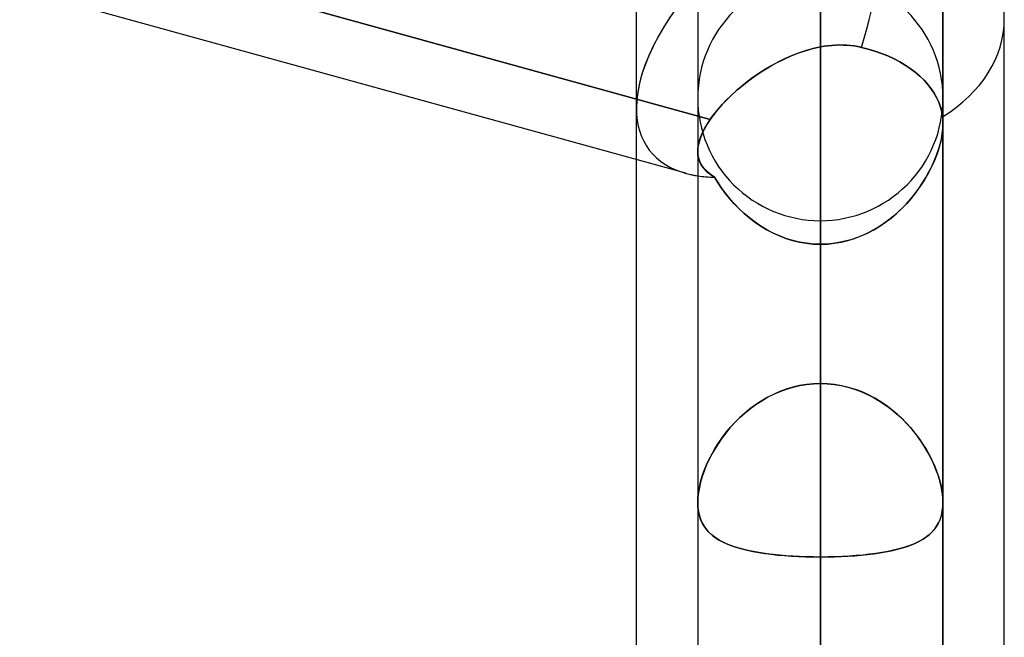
# Model space of a CAD drawing. Header units: millimetres. Extents: x -52 to 132, y -156 to 156.
# Tile 71 of 77: x 59.99 to 64, y 66.6 to 69.12. Entities that reach past the tile are written whole.
import ezdxf

# ---------------------------------------------------------------- set-up
doc = ezdxf.new("R2010")
doc.units = ezdxf.units.MM
doc.layers.add('MAIN-1', color=7, linetype='Continuous')

msp = doc.modelspace()

# ---------------------------------------------------------------- linework, layer by layer
at = {"layer": 'MAIN-1'}
for p, q in [((63.25, 92.7), (63.25, 67.6358)), ((62.75, 92.2), (62.75, 67.1513)), ((63.75, 67.1513), (63.75, 92.2)), ((63.25, 66.9283), (63.25, 91.7)), ((63.25, 84.9), (63.25, 62.1172)), ((62.75, 84.4), (62.75, 61.633)), ((62.75, 84.4), (62.75, 61.633)), ((63.75, 61.633), (63.75, 84.4)), ((63.75, 84.4), (63.75, 61.633)), ((63.25, 61.4096), (63.25, 83.9)), ((63.25, 77.1), (63.25, 56.598)), ((62.75, 76.6), (62.75, 56.1142)), ((62.75, 76.6), (62.75, 56.1142)), ((63.75, 56.1142), (63.75, 76.6)), ((63.75, 76.6), (63.75, 56.1142)), ((63.25, 55.8903), (63.25, 76.1)), ((62.7012, 68.4932), (37.5466, 75.4412)), ((63.25, 72.4465), (63.25, 67.6358)), ((63.25, 67.6358), (63.25, 72.4465)), ((64, 69.1197), (64, 72.3017)), ((64, 39.2091), (64, 72.3017)), ((62.8011, 68.7133), (50.9288, 71.9926)), ((50.95, 71.9868), (62.8011, 68.7133)), ((62.5, 39.5712), (62.5, 71.9395)), ((62.7012, 68.4932), (50.95, 71.739)), ((63.25, 66.6009), (63.25, 71.4098)), ((63.25, 71.4098), (63.25, 66.6009)), ((62.5, 68.7575), (62.5, 70.1049)), ((62.75, 69.624), (62.75, 68.5822)), ((63.75, 68.6964), (63.75, 69.5048)), ((63.25, 69.3), (63.25, 51.0779)), ((63.25, 69.2885), (63.25, 64.4796)), ((63.25, 64.4796), (63.25, 69.2885)), ((64, 39.2091), (64, 69.1197)), ((64, 36.0271), (64, 69.1197)), ((64, 36.0271), (64, 69.1197)), ((63.2191, 69.0019), (63.25, 69.0087)), ((63.25, 69.0087), (63.2208, 69.0023)), ((63.25, 69.0087), (63.2654, 69.0113)), ((63.2653, 69.0113), (63.25, 69.0087)), ((63.25, 0), (63.25, 69.0087)), ((63.25, 69.0087), (63.25, 0)), ((63.2807, 69.0134), (63.2653, 69.0113)), ((63.2654, 69.0113), (63.2808, 69.0134)), ((63.2961, 69.015), (63.2807, 69.0134)), ((63.2808, 69.0134), (63.2962, 69.015)), ((63.3115, 69.016), (63.2961, 69.015)), ((63.2962, 69.015), (63.3116, 69.016)), ((63.3269, 69.0165), (63.3115, 69.016)), ((63.3116, 69.016), (63.3271, 69.0165)), ((63.3423, 69.0164), (63.3269, 69.0165)), ((63.3271, 69.0165), (63.3425, 69.0164)), ((63.3576, 69.0157), (63.3423, 69.0164)), ((63.3425, 69.0164), (63.3578, 69.0156)), ((63.373, 69.0143), (63.3576, 69.0157)), ((63.3578, 69.0156), (63.3731, 69.0143)), ((63.3882, 69.0124), (63.373, 69.0143)), ((63.3731, 69.0143), (63.3882, 69.0124)), ((63.3882, 69.0124), (63.4033, 69.0098)), ((63.4034, 69.0098), (63.3882, 69.0124)), ((63.4033, 69.0098), (63.4182, 69.0067)), ((63.4182, 69.0067), (63.4034, 69.0098)), ((63.0994, 68.9579), (63.1286, 68.9711)), ((63.1348, 68.9737), (63.1069, 68.9615)), ((63.1286, 68.9711), (63.1584, 68.983)), ((63.1631, 68.9847), (63.1348, 68.9737)), ((63.1584, 68.983), (63.1885, 68.9933)), ((63.1918, 68.9943), (63.1631, 68.9847)), ((63.1885, 68.9933), (63.2191, 69.0019)), ((63.2208, 69.0023), (63.1918, 68.9943)), ((63.4182, 69.0067), (63.4453, 68.9997)), ((63.4453, 68.9997), (63.4182, 69.0067)), ((63.4453, 68.9997), (63.472, 68.9916)), ((63.472, 68.9916), (63.4453, 68.9997)), ((63.472, 68.9916), (63.4989, 68.9822)), ((63.4989, 68.9822), (63.472, 68.9916)), ((63.4989, 68.9822), (63.5253, 68.9716)), ((63.5253, 68.9716), (63.4989, 68.9822)), ((63.5253, 68.9716), (63.5506, 68.9598)), ((63.5506, 68.9598), (63.5253, 68.9716)), ((63.0153, 68.911), (63.0427, 68.9277)), ((63.0528, 68.9335), (63.0266, 68.9181)), ((63.0427, 68.9277), (63.0707, 68.9434)), ((63.0796, 68.948), (63.0528, 68.9335)), ((63.0707, 68.9434), (63.0994, 68.9579)), ((63.1069, 68.9615), (63.0796, 68.948)), ((63.5506, 68.9598), (63.5744, 68.9473)), ((63.5744, 68.9473), (63.5506, 68.9598)), ((63.5744, 68.9473), (63.5964, 68.9342)), ((63.5964, 68.9342), (63.5744, 68.9473)), ((63.5964, 68.9342), (63.6167, 68.9206)), ((63.6167, 68.9206), (63.5964, 68.9342)), ((62.963, 68.8749), (62.9887, 68.8934)), ((63.0011, 68.9018), (62.9764, 68.8848)), ((62.9887, 68.8934), (63.0153, 68.911)), ((63.0266, 68.9181), (63.0011, 68.9018)), ((63.6167, 68.9206), (63.6364, 68.9058)), ((63.6364, 68.9058), (63.6167, 68.9206)), ((63.6364, 68.9058), (63.6552, 68.8898)), ((63.6552, 68.8898), (63.6364, 68.9058)), ((63.6552, 68.8898), (63.6726, 68.8729)), ((63.6726, 68.8729), (63.6552, 68.8898)), ((62.9294, 68.8487), (62.9073, 68.8299)), ((62.9146, 68.8362), (62.9382, 68.8559)), ((62.9525, 68.867), (62.9294, 68.8487)), ((62.9382, 68.8559), (62.963, 68.8749)), ((62.9764, 68.8848), (62.9525, 68.867)), ((63.6726, 68.8729), (63.6882, 68.8555)), ((63.6882, 68.8555), (63.6726, 68.8729)), ((63.6882, 68.8555), (63.702, 68.8378)), ((63.702, 68.8378), (63.6882, 68.8555)), ((62.8863, 68.8107), (62.8665, 68.7913)), ((62.8709, 68.7958), (62.8921, 68.8162)), ((62.9073, 68.8299), (62.8863, 68.8107)), ((62.8921, 68.8162), (62.9146, 68.8362)), ((63.702, 68.8378), (63.7136, 68.8204)), ((63.7136, 68.8204), (63.702, 68.8378)), ((63.7136, 68.8204), (63.7238, 68.8023)), ((63.7238, 68.8023), (63.7136, 68.8204)), ((62.75, 68.8), (62.75, 50.5947)), ((62.75, 68.8), (62.75, 50.5947)), ((62.848, 68.7718), (62.8309, 68.7522)), ((62.8327, 68.7543), (62.8511, 68.7751)), ((62.8665, 68.7913), (62.848, 68.7718)), ((62.8511, 68.7751), (62.8709, 68.7958)), ((63.7238, 68.8023), (63.7326, 68.7832)), ((63.7326, 68.7832), (63.7238, 68.8023)), ((63.7326, 68.7832), (63.7398, 68.7634)), ((63.7398, 68.7634), (63.7326, 68.7832)), ((63.75, 50.5947), (63.75, 68.8)), ((63.75, 68.8), (63.75, 50.5947)), ((62.5, 36.3893), (62.5, 68.7575)), ((62.5, 68.5488), (62.5, 68.7575)), ((62.5, 39.5712), (62.5, 68.7575)), ((62.8011, 68.7134), (62.816, 68.7337)), ((62.8153, 68.7327), (62.8011, 68.7133)), ((62.8309, 68.7522), (62.8153, 68.7327)), ((62.816, 68.7337), (62.8327, 68.7543)), ((63.7398, 68.7634), (63.7451, 68.7434)), ((63.7451, 68.7434), (63.7398, 68.7634)), ((63.7451, 68.7434), (63.7484, 68.7234)), ((63.7484, 68.7234), (63.7451, 68.7434)), ((62.7875, 68.6925), (62.776, 68.6723)), ((62.7788, 68.6775), (62.7892, 68.6953)), ((62.8011, 68.7133), (62.7875, 68.6925)), ((62.7892, 68.6953), (62.8011, 68.7133)), ((63.7484, 68.7234), (63.7489, 68.719)), ((63.7489, 68.719), (63.7484, 68.7234)), ((63.7489, 68.719), (63.7493, 68.7146)), ((63.7493, 68.7145), (63.7489, 68.719)), ((63.7492, 68.6763), (63.75, 68.696)), ((63.7493, 68.7146), (63.7496, 68.71)), ((63.7496, 68.71), (63.7493, 68.7145)), ((63.75, 68.6961), (63.7494, 68.6791)), ((63.7496, 68.71), (63.7499, 68.7055)), ((63.7498, 68.7054), (63.7496, 68.71)), ((63.75, 68.7007), (63.7498, 68.7054)), ((63.7499, 68.7055), (63.75, 68.7008)), ((63.75, 68.7008), (63.75, 68.6961)), ((63.75, 68.696), (63.75, 68.7007)), ((63.75, 0), (63.75, 68.6965)), ((63.75, 0), (63.75, 68.6965)), ((63.75, 67.1513), (63.75, 68.6964)), ((62.7666, 68.6527), (62.7593, 68.6338)), ((62.7627, 68.6431), (62.7699, 68.66)), ((62.776, 68.6723), (62.7666, 68.6527)), ((62.7699, 68.66), (62.7788, 68.6775)), ((63.7433, 68.6343), (63.747, 68.6557)), ((63.7477, 68.6613), (63.7449, 68.6429)), ((63.747, 68.6557), (63.7492, 68.6763)), ((63.7494, 68.6791), (63.7477, 68.6613)), ((62.7508, 68.5963), (62.7531, 68.6113)), ((62.7541, 68.6156), (62.751, 68.5983)), ((62.7531, 68.6113), (62.7571, 68.6269)), ((62.7593, 68.6338), (62.7541, 68.6156)), ((62.7571, 68.6269), (62.7627, 68.6431)), ((63.7316, 68.5898), (63.7381, 68.6122)), ((63.741, 68.6239), (63.736, 68.6046)), ((63.7381, 68.6122), (63.7433, 68.6343)), ((63.7449, 68.6429), (63.741, 68.6239)), ((62.751, 68.5983), (62.75, 68.5819)), ((62.75, 68.5821), (62.7508, 68.5963)), ((62.75, 68.5822), (62.75, 67.1513)), ((62.75, 68.5822), (62.75, 0)), ((62.75, 68.5822), (62.75, 0)), ((62.7509, 68.5674), (62.75, 68.5821)), ((62.75, 68.5819), (62.7508, 68.5686)), ((62.7508, 68.5686), (62.753, 68.5559)), ((62.7537, 68.5536), (62.7509, 68.5674)), ((63.7146, 68.5443), (63.7237, 68.5671)), ((63.73, 68.585), (63.723, 68.5652)), ((63.7237, 68.5671), (63.7316, 68.5898)), ((63.736, 68.6046), (63.73, 68.585)), ((62.5, 36.3893), (62.5, 68.5488)), ((62.753, 68.5559), (62.7567, 68.544)), ((62.7581, 68.5405), (62.7537, 68.5536)), ((62.7567, 68.544), (62.7618, 68.5326)), ((62.7643, 68.5283), (62.7581, 68.5405)), ((62.7618, 68.5326), (62.7683, 68.522)), ((62.7721, 68.5168), (62.7643, 68.5283)), ((63.7043, 68.5214), (63.7146, 68.5443)), ((63.7151, 68.5453), (63.7062, 68.5254)), ((63.723, 68.5652), (63.7151, 68.5453)), ((62.7683, 68.522), (62.7761, 68.5119)), ((62.7815, 68.5061), (62.7721, 68.5168)), ((62.7761, 68.5119), (62.7851, 68.5025)), ((62.7925, 68.496), (62.7815, 68.5061)), ((62.7851, 68.5025), (62.7952, 68.4937)), ((62.8049, 68.4865), (62.7925, 68.496)), ((62.7952, 68.4937), (62.8065, 68.4854)), ((62.8189, 68.4775), (62.8049, 68.4865)), ((63.6858, 68.4857), (63.6741, 68.4659)), ((63.6803, 68.4762), (63.6929, 68.4987)), ((63.6965, 68.5055), (63.6858, 68.4857)), ((63.6929, 68.4987), (63.7043, 68.5214)), ((63.7062, 68.5254), (63.6965, 68.5055)), ((62.8065, 68.4854), (62.8189, 68.4775)), ((62.8189, 68.4775), (62.8326, 68.4551)), ((62.8326, 68.4551), (62.8189, 68.4775)), ((62.8326, 68.4551), (62.8475, 68.4329)), ((62.8475, 68.433), (62.8326, 68.4551)), ((63.6616, 68.4462), (63.6481, 68.4268)), ((63.6517, 68.4318), (63.6666, 68.4539)), ((63.6741, 68.4659), (63.6616, 68.4462)), ((63.6666, 68.4539), (63.6803, 68.4762)), ((62.8636, 68.4111), (62.8475, 68.433)), ((62.8475, 68.4329), (62.8636, 68.411)), ((62.8808, 68.3897), (62.8636, 68.4111)), ((62.8636, 68.411), (62.8809, 68.3896)), ((63.6184, 68.3888), (63.6356, 68.4101)), ((63.6337, 68.4076), (63.6184, 68.3888)), ((63.6481, 68.4268), (63.6337, 68.4076)), ((63.6356, 68.4101), (63.6517, 68.4318)), ((62.8992, 68.3689), (62.8808, 68.3897)), ((62.8809, 68.3896), (62.8993, 68.3688)), ((62.9187, 68.3488), (62.8992, 68.3689)), ((62.8993, 68.3688), (62.9188, 68.3487)), ((63.5805, 68.348), (63.6, 68.368)), ((63.6023, 68.3705), (63.5852, 68.3527)), ((63.6, 68.368), (63.6184, 68.3888)), ((63.6184, 68.3888), (63.6023, 68.3705)), ((62.9393, 68.3294), (62.9187, 68.3488)), ((62.9188, 68.3487), (62.9394, 68.3294)), ((62.961, 68.311), (62.9393, 68.3294)), ((62.9394, 68.3294), (62.961, 68.3111)), ((63.5382, 68.3104), (63.5599, 68.3288)), ((63.5673, 68.3355), (63.5487, 68.319)), ((63.5599, 68.3288), (63.5805, 68.348)), ((63.5852, 68.3527), (63.5673, 68.3355)), ((62.961, 68.3111), (62.9835, 68.2939)), ((62.9837, 68.2938), (62.961, 68.311)), ((62.9835, 68.2939), (63.007, 68.2779)), ((63.0072, 68.2777), (62.9837, 68.2938)), ((63.25, 50.3701), (63.25, 68.3)), ((63.5091, 68.2886), (63.4882, 68.2748)), ((63.4921, 68.2773), (63.5156, 68.2933)), ((63.5292, 68.3034), (63.5091, 68.2886)), ((63.5156, 68.2933), (63.5382, 68.3104)), ((63.5487, 68.319), (63.5292, 68.3034)), ((63.007, 68.2779), (63.0314, 68.2631)), ((63.0317, 68.263), (63.0072, 68.2777)), ((63.0314, 68.2631), (63.0567, 68.2498)), ((63.057, 68.2496), (63.0317, 68.263)), ((63.0567, 68.2498), (63.0828, 68.2379)), ((63.0831, 68.2378), (63.057, 68.2496)), ((63.4165, 68.2376), (63.4425, 68.2494)), ((63.4444, 68.2503), (63.4215, 68.2397)), ((63.4425, 68.2494), (63.4677, 68.2626)), ((63.4666, 68.262), (63.4444, 68.2503)), ((63.4882, 68.2748), (63.4666, 68.262)), ((63.4677, 68.2626), (63.4921, 68.2773)), ((63.0828, 68.2379), (63.1095, 68.2277)), ((63.1099, 68.2276), (63.0831, 68.2378)), ((63.1095, 68.2277), (63.1368, 68.2193)), ((63.1372, 68.2191), (63.1099, 68.2276)), ((63.1368, 68.2193), (63.1646, 68.2126)), ((63.1649, 68.2125), (63.1372, 68.2191)), ((63.1646, 68.2126), (63.1927, 68.2077)), ((63.193, 68.2077), (63.1649, 68.2125)), ((63.1927, 68.2077), (63.2212, 68.2048)), ((63.2214, 68.2048), (63.193, 68.2077)), ((63.2212, 68.2048), (63.25, 68.2038)), ((63.25, 68.2038), (63.2214, 68.2048)), ((63.25, 68.2038), (63.2785, 68.2048)), ((63.3005, 68.2069), (63.2754, 68.2046)), ((63.2785, 68.2048), (63.3068, 68.2077)), ((63.3254, 68.2106), (63.3005, 68.2069)), ((63.3068, 68.2077), (63.3348, 68.2124)), ((63.3499, 68.2158), (63.3254, 68.2106)), ((63.3348, 68.2124), (63.3624, 68.2191)), ((63.3742, 68.2224), (63.3499, 68.2158)), ((63.3624, 68.2191), (63.3897, 68.2275)), ((63.398, 68.2304), (63.3742, 68.2224)), ((63.3897, 68.2275), (63.4165, 68.2376)), ((63.4215, 68.2397), (63.398, 68.2304)), ((63.2754, 68.2046), (63.25, 68.2038)), ((63.25, 68.2038), (63.25, 0)), ((63.25, 0), (63.25, 68.2038)), ((63.25, 63.3931), (63.25, 68.2038)), ((63.25, 68.2038), (63.25, 63.3931)), ((63.0843, 67.6031), (63.0583, 67.5917)), ((63.06, 67.5925), (63.0856, 67.6037)), ((63.111, 67.613), (63.0843, 67.6031)), ((63.0856, 67.6037), (63.1119, 67.6133)), ((63.1381, 67.6211), (63.111, 67.613)), ((63.1119, 67.6133), (63.1388, 67.6213)), ((63.1656, 67.6274), (63.1381, 67.6211)), ((63.1388, 67.6213), (63.1662, 67.6276)), ((63.1935, 67.6321), (63.1656, 67.6274)), ((63.1662, 67.6276), (63.1939, 67.6321)), ((63.2216, 67.6348), (63.1935, 67.6321)), ((63.1939, 67.6321), (63.2219, 67.6349)), ((63.25, 67.6358), (63.2216, 67.6348)), ((63.2219, 67.6349), (63.25, 67.6358)), ((63.25, 67.6358), (63.2784, 67.6348)), ((63.2791, 67.6348), (63.25, 67.6358)), ((63.2784, 67.6348), (63.3065, 67.6321)), ((63.308, 67.6319), (63.2791, 67.6348)), ((63.3065, 67.6321), (63.3344, 67.6274)), ((63.3367, 67.627), (63.308, 67.6319)), ((63.3344, 67.6274), (63.3619, 67.6211)), ((63.365, 67.6202), (63.3367, 67.627)), ((63.3619, 67.6211), (63.389, 67.613)), ((63.3928, 67.6117), (63.365, 67.6202)), ((63.389, 67.613), (63.4157, 67.6031)), ((63.4199, 67.6014), (63.3928, 67.6117)), ((63.4157, 67.6031), (63.4417, 67.5917)), ((63.0086, 67.5645), (62.9851, 67.5489)), ((62.9876, 67.5507), (63.0109, 67.5659)), ((63.0331, 67.5788), (63.0086, 67.5645)), ((63.0109, 67.5659), (63.035, 67.5799)), ((63.0583, 67.5917), (63.0331, 67.5788)), ((63.035, 67.5799), (63.06, 67.5925)), ((63.4463, 67.5895), (63.4199, 67.6014)), ((63.4417, 67.5917), (63.4669, 67.5788)), ((63.4719, 67.576), (63.4463, 67.5895)), ((63.4669, 67.5788), (63.4914, 67.5645)), ((63.4967, 67.5612), (63.4719, 67.576)), ((63.4914, 67.5645), (63.5149, 67.5489)), ((62.9624, 67.5321), (62.9406, 67.5142)), ((62.9438, 67.5169), (62.9652, 67.5344)), ((62.9851, 67.5489), (62.9624, 67.5321)), ((62.9652, 67.5344), (62.9876, 67.5507)), ((63.5205, 67.545), (63.4967, 67.5612)), ((63.5149, 67.5489), (63.5376, 67.5321)), ((63.5433, 67.5276), (63.5205, 67.545)), ((63.5376, 67.5321), (63.5594, 67.5142)), ((63.5652, 67.5091), (63.5433, 67.5276)), ((62.9198, 67.4953), (62.9002, 67.4755)), ((62.9037, 67.4792), (62.9232, 67.4985)), ((62.9406, 67.5142), (62.9198, 67.4953)), ((62.9232, 67.4985), (62.9438, 67.5169)), ((63.5594, 67.5142), (63.5802, 67.4953)), ((63.586, 67.4896), (63.5652, 67.5091)), ((63.5802, 67.4953), (63.5998, 67.4755)), ((63.6057, 67.4692), (63.586, 67.4896)), ((62.8816, 67.455), (62.8643, 67.434)), ((62.8676, 67.4382), (62.8852, 67.4591)), ((62.9002, 67.4755), (62.8816, 67.455)), ((62.8852, 67.4591), (62.9037, 67.4792)), ((63.5998, 67.4755), (63.6184, 67.455)), ((63.6244, 67.448), (63.6057, 67.4692)), ((63.6184, 67.455), (63.6357, 67.434)), ((63.6419, 67.426), (63.6244, 67.448)), ((62.848, 67.4125), (62.833, 67.3906)), ((62.8358, 67.3948), (62.8512, 67.4168)), ((62.8643, 67.434), (62.848, 67.4125)), ((62.8512, 67.4168), (62.8676, 67.4382)), ((63.6357, 67.434), (63.652, 67.4125)), ((63.6583, 67.4035), (63.6419, 67.426)), ((63.652, 67.4125), (63.667, 67.3906)), ((63.6735, 67.3804), (63.6583, 67.4035)), ((62.8192, 67.3684), (62.8066, 67.3461)), ((62.8085, 67.3497), (62.8216, 67.3724)), ((62.833, 67.3906), (62.8192, 67.3684)), ((62.8216, 67.3724), (62.8358, 67.3948)), ((63.667, 67.3906), (63.6808, 67.3684)), ((63.6874, 67.357), (63.6735, 67.3804)), ((63.6808, 67.3684), (63.6934, 67.3461)), ((62.7951, 67.3237), (62.7849, 67.3012)), ((62.786, 67.3038), (62.7967, 67.3268)), ((62.8066, 67.3461), (62.7951, 67.3237)), ((62.7967, 67.3268), (62.8085, 67.3497)), ((63.7001, 67.3334), (63.6874, 67.357)), ((63.6934, 67.3461), (63.7049, 67.3237)), ((63.7114, 67.3096), (63.7001, 67.3334)), ((63.7049, 67.3237), (63.7151, 67.3012)), ((62.7849, 67.3012), (62.7759, 67.2787)), ((62.7767, 67.2809), (62.786, 67.3038)), ((63.7214, 67.2858), (63.7114, 67.3096)), ((63.7151, 67.3012), (63.7241, 67.2787)), ((63.73, 67.2622), (63.7214, 67.2858)), ((62.7681, 67.2563), (62.7616, 67.2342)), ((62.762, 67.2356), (62.7687, 67.2581)), ((62.7759, 67.2787), (62.7681, 67.2563)), ((62.7687, 67.2581), (62.7767, 67.2809)), ((63.7241, 67.2787), (63.7319, 67.2563)), ((63.7371, 67.2388), (63.73, 67.2622)), ((63.7319, 67.2563), (63.7384, 67.2342)), ((62.7566, 67.2124), (62.7529, 67.1911)), ((62.753, 67.1918), (62.7568, 67.2135)), ((62.7616, 67.2342), (62.7566, 67.2124)), ((62.7568, 67.2135), (62.762, 67.2356)), ((63.7427, 67.2158), (63.7371, 67.2388)), ((63.7384, 67.2342), (63.7434, 67.2124)), ((63.7468, 67.1934), (63.7427, 67.2158)), ((63.7434, 67.2124), (63.7471, 67.1911)), ((62.75, 67.1513), (62.7507, 67.1711)), ((62.7507, 67.1708), (62.75, 67.1513)), ((62.7507, 67.1711), (62.753, 67.1918)), ((62.7529, 67.1911), (62.7507, 67.1708)), ((63.7492, 67.1718), (63.7468, 67.1934)), ((63.7471, 67.1911), (63.7493, 67.1708)), ((63.75, 67.1513), (63.7492, 67.1718)), ((63.7493, 67.1708), (63.75, 67.1513)), ((62.7507, 67.1325), (62.75, 67.1513)), ((62.75, 67.1513), (62.7508, 67.1321)), ((62.7529, 67.1147), (62.7507, 67.1325)), ((62.7508, 67.1321), (62.7531, 67.1138)), ((63.7492, 67.1321), (63.7469, 67.1138)), ((63.7471, 67.1147), (63.7493, 67.1325)), ((63.75, 67.1513), (63.7492, 67.1321)), ((63.7493, 67.1325), (63.75, 67.1513)), ((62.7566, 67.0978), (62.7529, 67.1147)), ((62.7531, 67.1138), (62.757, 67.0966)), ((62.7618, 67.082), (62.7566, 67.0978)), ((62.757, 67.0966), (62.7624, 67.0805)), ((62.7683, 67.0673), (62.7618, 67.082)), ((63.7317, 67.0673), (63.7382, 67.082)), ((63.743, 67.0966), (63.7376, 67.0805)), ((63.7382, 67.082), (63.7434, 67.0978)), ((63.7469, 67.1138), (63.743, 67.0966)), ((63.7434, 67.0978), (63.7471, 67.1147)), ((62.7624, 67.0805), (62.7692, 67.0656)), ((62.7761, 67.0538), (62.7683, 67.0673)), ((62.7692, 67.0656), (62.7774, 67.0518)), ((62.7852, 67.0412), (62.7761, 67.0538)), ((62.7774, 67.0518), (62.7869, 67.0391)), ((62.7955, 67.0296), (62.7852, 67.0412)), ((63.7045, 67.0296), (63.7148, 67.0412)), ((63.7226, 67.0518), (63.7131, 67.0391)), ((63.7148, 67.0412), (63.7239, 67.0538)), ((63.7308, 67.0656), (63.7226, 67.0518)), ((63.7239, 67.0538), (63.7317, 67.0673)), ((63.7376, 67.0805), (63.7308, 67.0656)), ((62.7869, 67.0391), (62.7977, 67.0274)), ((62.8069, 67.019), (62.7955, 67.0296)), ((62.7977, 67.0274), (62.8098, 67.0166)), ((62.8195, 67.0092), (62.8069, 67.019)), ((62.8098, 67.0166), (62.8231, 67.0066)), ((62.8332, 67.0001), (62.8195, 67.0092)), ((62.8231, 67.0066), (62.8378, 66.9973)), ((63.6769, 67.0066), (63.6622, 66.9973)), ((63.6668, 67.0001), (63.6805, 67.0092)), ((63.6902, 67.0166), (63.6769, 67.0066)), ((63.6805, 67.0092), (63.6931, 67.019)), ((63.7023, 67.0274), (63.6902, 67.0166)), ((63.6931, 67.019), (63.7045, 67.0296)), ((63.7131, 67.0391), (63.7023, 67.0274)), ((62.8481, 66.9917), (62.8332, 67.0001)), ((62.8378, 66.9973), (62.8537, 66.9888)), ((62.8642, 66.9839), (62.8481, 66.9917)), ((62.8537, 66.9888), (62.8709, 66.981)), ((62.8814, 66.9768), (62.8642, 66.9839)), ((62.8709, 66.981), (62.8894, 66.9738)), ((62.8998, 66.9702), (62.8814, 66.9768)), ((62.8894, 66.9738), (62.909, 66.9672)), ((62.9193, 66.9641), (62.8998, 66.9702)), ((62.909, 66.9672), (62.9299, 66.9612)), ((62.9398, 66.9586), (62.9193, 66.9641)), ((62.9299, 66.9612), (62.9518, 66.9558)), ((63.5701, 66.9612), (63.5482, 66.9558)), ((63.5602, 66.9586), (63.5807, 66.9641)), ((63.591, 66.9672), (63.5701, 66.9612)), ((63.5807, 66.9641), (63.6002, 66.9702)), ((63.6106, 66.9738), (63.591, 66.9672)), ((63.6002, 66.9702), (63.6186, 66.9768)), ((63.6291, 66.981), (63.6106, 66.9738)), ((63.6186, 66.9768), (63.6358, 66.9839)), ((63.6463, 66.9888), (63.6291, 66.981)), ((63.6358, 66.9839), (63.6519, 66.9917)), ((63.6622, 66.9973), (63.6463, 66.9888)), ((63.6519, 66.9917), (63.6668, 67.0001)), ((62.9615, 66.9536), (62.9398, 66.9586)), ((62.9518, 66.9558), (62.9748, 66.9509)), ((62.9841, 66.9491), (62.9615, 66.9536)), ((62.9748, 66.9509), (62.9989, 66.9465)), ((63.0077, 66.9451), (62.9841, 66.9491)), ((62.9989, 66.9465), (63.0239, 66.9426)), ((63.0321, 66.9415), (63.0077, 66.9451)), ((63.0239, 66.9426), (63.0499, 66.9393)), ((63.0573, 66.9384), (63.0321, 66.9415)), ((63.0499, 66.9393), (63.0767, 66.9363)), ((63.0834, 66.9357), (63.0573, 66.9384)), ((63.0767, 66.9363), (63.1044, 66.9339)), ((63.1101, 66.9334), (63.0834, 66.9357)), ((63.1044, 66.9339), (63.1326, 66.9319)), ((63.1374, 66.9316), (63.1101, 66.9334)), ((63.1326, 66.9319), (63.1614, 66.9303)), ((63.1651, 66.9301), (63.1374, 66.9316)), ((63.1614, 66.9303), (63.1905, 66.9292)), ((63.1931, 66.9291), (63.1651, 66.9301)), ((63.1905, 66.9292), (63.2201, 66.9285)), ((63.2214, 66.9285), (63.1931, 66.9291)), ((63.2201, 66.9285), (63.25, 66.9283)), ((63.25, 66.9283), (63.2214, 66.9285)), ((63.2799, 66.9285), (63.25, 66.9283)), ((63.25, 66.9283), (63.2786, 66.9285)), ((63.25, 66.9283), (63.25, 62.1172)), ((63.25, 62.1172), (63.25, 66.9283)), ((63.2786, 66.9285), (63.3069, 66.9291)), ((63.3095, 66.9292), (63.2799, 66.9285)), ((63.3069, 66.9291), (63.3349, 66.9301)), ((63.3386, 66.9303), (63.3095, 66.9292)), ((63.3349, 66.9301), (63.3626, 66.9316)), ((63.3674, 66.9319), (63.3386, 66.9303)), ((63.3626, 66.9316), (63.3899, 66.9334)), ((63.3956, 66.9339), (63.3674, 66.9319)), ((63.3899, 66.9334), (63.4166, 66.9357)), ((63.4233, 66.9363), (63.3956, 66.9339)), ((63.4166, 66.9357), (63.4427, 66.9384)), ((63.4501, 66.9393), (63.4233, 66.9363)), ((63.4427, 66.9384), (63.4679, 66.9415)), ((63.4761, 66.9426), (63.4501, 66.9393)), ((63.4679, 66.9415), (63.4923, 66.9451)), ((63.5011, 66.9465), (63.4761, 66.9426)), ((63.4923, 66.9451), (63.5159, 66.9491)), ((63.5252, 66.9509), (63.5011, 66.9465)), ((63.5159, 66.9491), (63.5385, 66.9536)), ((63.5482, 66.9558), (63.5252, 66.9509)), ((63.5385, 66.9536), (63.5602, 66.9586))]:
    msp.add_line(p, q, dxfattribs=at)
for start, end in [(90, 179.9997), (0.0003, 90), (179.9997, 270), (270, 0.0003)]:
    msp.add_arc((63.25, 68.8), 0.5, start, end, dxfattribs=at)
for major_axis, ratio, start_param, end_param in [((-0.1997, -0.7229), 0.257281, 1.485165, 3.141587), ((-0.1997, -0.7229), 0.257281, 1.485165, 3.141587), ((0.75, 0), 0.707107, 0, 0.841434), ((0.75, 0), 0.707107, 0, 0.841434), ((-0.6979, -0.5313), 0.517035, -1.353009, -0.38476), ((-0.6979, -0.5313), 0.517035, -1.353009, -0.374858), ((0.75, 0), 0.707107, -0.843858, 0), ((0.75, 0), 0.707107, -0.843858, 0), ((-0.6979, -0.5313), 0.517035, -0.38476, -0.374858), ((-0.6979, -0.5313), 0.517035, -0.374858, 0.379068), ((-0.6979, -0.5313), 0.517035, -0.374858, 0.379068), ((-0.6979, -0.5313), 0.517035, 0.379068, 0.58349), ((-0.6979, -0.5313), 0.517035, 0.379068, 0.466106), ((-0.6979, -0.5313), 0.517035, 0.466106, 0.58349)]:
    msp.add_ellipse((63.25, 69.1197), major_axis=major_axis, ratio=ratio, start_param=start_param, end_param=end_param, dxfattribs=at)

doc.saveas('drawing.dxf')
